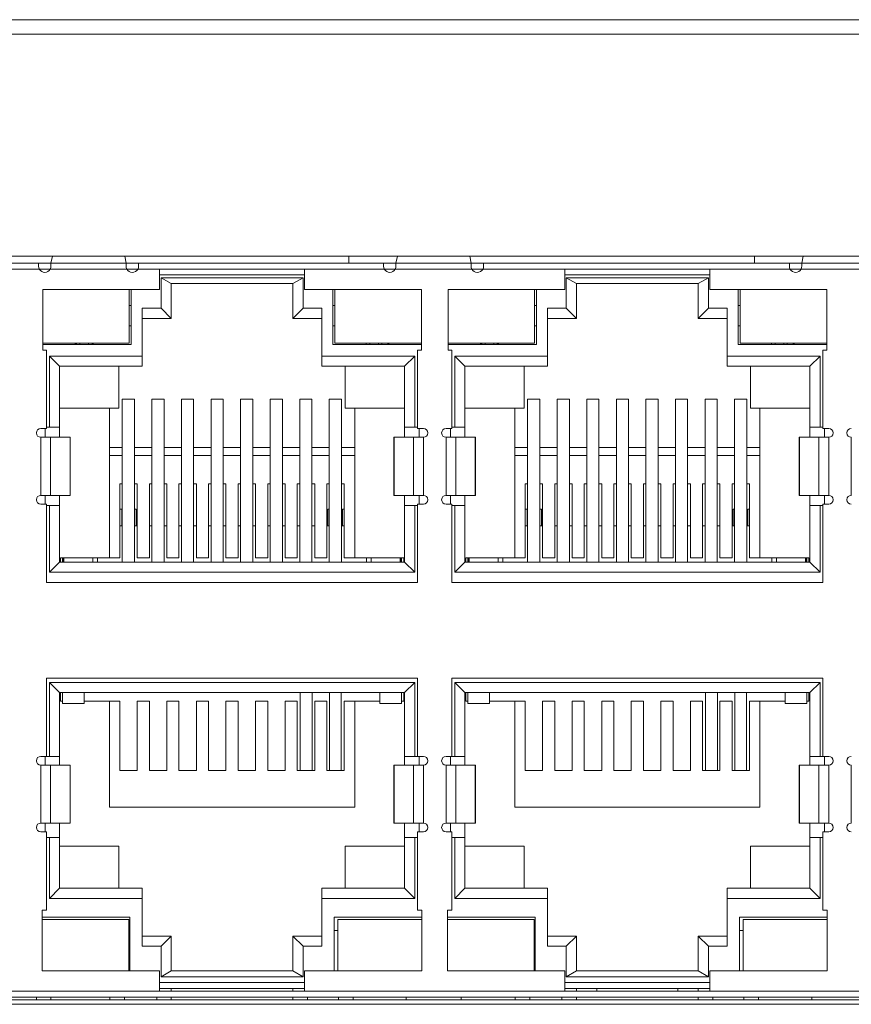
# Model space of a CAD drawing. Extents: x 1967 to 2561, y -57 to 363.
# Tile 7 of 25: x 2209 to 2237, y 86 to 120. Entities that reach past the tile are written whole.
import ezdxf

# ---------------------------------------------------------------- set-up
doc = ezdxf.new("R2010")
doc.units = 0
doc.header["$LTSCALE"] = 15.367
doc.header["$MEASUREMENT"] = 0
for name, color, linetype, lineweight in [('02___PRT_ALL_AXES', 7, 'CONTINUOUS', 5), ('DOWN_LED_DXF_CONTINUOU2169', 7, 'CONTINUOUS', 5), ('DOWN_LED_LEFDXF_CONTIN2168', 7, 'CONTINUOUS', 5), ('DOWN_LED_LONDXF_CONTIN2170', 7, 'CONTINUOUS', 5), ('HSK_DXF_CONTINUOUS_LINE', 7, 'CONTINUOUS', 5), ('PANEL-8P_DXF_CONTINUOU2156', 7, 'CONTINUOUS', 5), ('PCB-M-16P_DXF_CONTINUO2164', 7, 'CONTINUOUS', 5), ('RJD101_DXF_CONTINUOUS_LINE', 7, 'CONTINUOUS', 5), ('RJD5-20B_DXF_CONTINUOU2167', 7, 'CONTINUOUS', 5), ('RJD5-501_DXF_CONTINUOU2172', 7, 'CONTINUOUS', 5), ('RJDX-510-X1-DXF_CONTIN2173', 7, 'CONTINUOUS', 5), ('RJDX-512-1_DXF_CONTINU2185', 7, 'CONTINUOUS', 5), ('SHANGDUAN1_DXF_CONTINU2183', 7, 'CONTINUOUS', 5), ('SHANGDUAN2_DXF_CONTINU2182', 7, 'CONTINUOUS', 5), ('SHANGDUAN3_DXF_CONTINU2181', 7, 'CONTINUOUS', 5), ('SHANGDUAN4_DXF_CONTINU2180', 7, 'CONTINUOUS', 5), ('SHANGDUAN5_DXF_CONTINU2179', 7, 'CONTINUOUS', 5), ('SHANGDUAN6_DXF_CONTINU2178', 7, 'CONTINUOUS', 5), ('SHANGDUAN7_DXF_CONTINU2177', 7, 'CONTINUOUS', 5), ('SHANGDUAN8_DXF_CONTINU2176', 7, 'CONTINUOUS', 5), ('SHELL_DXF_CONTINUOUS_LINE', 7, 'CONTINUOUS', 5), ('UP_LED_DXF_CONTINUOUS_LINE', 7, 'CONTINUOUS', 5), ('UP_LED_LEFT_DXF_CONTIN2174', 7, 'CONTINUOUS', 5)]:
    doc.layers.add(name, color=color, linetype=linetype, lineweight=lineweight)

msp = doc.modelspace()

# ---------------------------------------------------------------- linework, layer by layer
at = {"layer": '02___PRT_ALL_AXES', "color": 7, "linetype": 'Continuous'}
for p, q in [((2304.298, 119.738), (2189.698, 119.738)), ((2294.898, 112.088), (2207.218, 112.088)), ((2207.218, 86.288), (2294.898, 86.288))]:
    msp.add_line(p, q, dxfattribs=at)
at = {"layer": 'DOWN_LED_DXF_CONTINUOU2169', "color": 7, "linetype": 'Continuous'}
for p, q in [((2219.753, 89.213), (2222.658, 89.213)), ((2219.753, 89.213), (2219.753, 87.438)), ((2233.733, 89.213), (2236.638, 89.213)), ((2233.733, 89.213), (2233.733, 87.438)), ((2219.783, 86.538), (2219.783, 86.438)), ((2220.283, 86.438), (2220.283, 86.538)), ((2233.763, 86.538), (2233.763, 86.438)), ((2234.263, 86.438), (2234.263, 86.538))]:
    msp.add_line(p, q, dxfattribs=at)
at = {"layer": 'DOWN_LED_LEFDXF_CONTIN2168', "color": 7, "linetype": 'Continuous'}
for p, q in [((2209.558, 89.213), (2212.553, 89.213)), ((2212.553, 87.438), (2212.553, 89.213)), ((2209.358, 86.538), (2209.358, 86.438)), ((2209.858, 86.438), (2209.858, 86.538)), ((2211.898, 86.438), (2211.898, 86.538)), ((2212.398, 86.438), (2212.398, 86.538))]:
    msp.add_line(p, q, dxfattribs=at)
at = {"layer": 'DOWN_LED_LONDXF_CONTIN2170', "color": 7, "linetype": 'Continuous'}
for p, q in [((2223.538, 89.213), (2226.533, 89.213)), ((2226.533, 87.438), (2226.533, 89.213)), ((2225.878, 86.438), (2225.878, 86.538)), ((2226.378, 86.438), (2226.378, 86.538))]:
    msp.add_line(p, q, dxfattribs=at)
at = {"layer": 'HSK_DXF_CONTINUOUS_LINE', "color": 7, "linetype": 'Continuous'}
for p, q in [((2220.133, 112.088), (2220.133, 111.838)), ((2234.133, 112.088), (2234.133, 111.838))]:
    msp.add_line(p, q, dxfattribs=at)
at = {"layer": 'PANEL-8P_DXF_CONTINUOU2156', "color": 7, "linetype": 'Continuous'}
msp.add_line((2187.998, 120.238), (2305.998, 120.238), dxfattribs=at)
at = {"layer": 'PCB-M-16P_DXF_CONTINUO2164', "color": 7, "linetype": 'Continuous'}
msp.add_line((2207.218, 86.438), (2294.898, 86.438), dxfattribs=at)
at = {"layer": 'RJD101_DXF_CONTINUOUS_LINE', "color": 6, "linetype": 'Continuous'}
for p, q in [((2218.453, 97.038), (2218.453, 94.345)), ((2218.873, 94.345), (2218.873, 97.038)), ((2232.433, 97.038), (2232.433, 94.345)), ((2232.853, 94.345), (2232.853, 97.038))]:
    msp.add_line(p, q, dxfattribs=at)
at = {"layer": 'RJD101_DXF_CONTINUOUS_LINE', "color": 7, "linetype": 'Continuous'}
for p, q in [((2219.474, 97.038), (2219.474, 94.345)), ((2219.872, 94.345), (2219.872, 97.038)), ((2233.454, 97.038), (2233.454, 94.345)), ((2233.852, 94.345), (2233.852, 97.038))]:
    msp.add_line(p, q, dxfattribs=at)
at = {"layer": 'RJD5-20B_DXF_CONTINUOU2167', "color": 7, "linetype": 'Continuous'}
for p, q in [((2209.836, 111.638), (2209.448, 111.638)), ((2212.868, 111.638), (2212.48, 111.638)), ((2213.608, 111.438), (2218.608, 111.438)), ((2221.736, 111.638), (2221.348, 111.638)), ((2224.768, 111.638), (2224.38, 111.638)), ((2227.588, 111.438), (2232.588, 111.438)), ((2235.736, 111.638), (2235.348, 111.638)), ((2218.558, 111.338), (2213.658, 111.338)), ((2214.008, 111.138), (2213.658, 111.338)), ((2213.658, 111.338), (2213.658, 110.288)), ((2218.208, 111.138), (2214.008, 111.138)), ((2214.008, 111.138), (2214.008, 109.938)), ((2218.208, 111.138), (2218.558, 111.338)), ((2218.208, 109.938), (2218.208, 111.138)), ((2218.558, 110.288), (2218.558, 111.338)), ((2232.538, 111.338), (2227.638, 111.338)), ((2227.988, 111.138), (2227.638, 111.338)), ((2227.638, 111.338), (2227.638, 110.288)), ((2232.188, 111.138), (2227.988, 111.138)), ((2227.988, 111.138), (2227.988, 109.938)), ((2232.188, 111.138), (2232.538, 111.338)), ((2232.188, 109.938), (2232.188, 111.138)), ((2232.538, 110.288), (2232.538, 111.338)), ((2212.633, 109.038), (2212.633, 110.938)), ((2219.583, 110.938), (2219.583, 109.038)), ((2226.613, 109.038), (2226.613, 110.938)), ((2233.563, 110.938), (2233.563, 109.038)), ((2212.558, 110.388), (2212.628, 110.388)), ((2219.588, 110.388), (2219.658, 110.388)), ((2226.538, 110.388), (2226.608, 110.388)), ((2233.568, 110.388), (2233.638, 110.388)), ((2213.658, 110.288), (2213.008, 110.288)), ((2213.008, 110.288), (2213.008, 108.288)), ((2213.658, 110.288), (2214.008, 109.938)), ((2218.208, 109.938), (2218.558, 110.288)), ((2219.208, 110.288), (2218.558, 110.288)), ((2219.208, 110.288), (2219.208, 108.288)), ((2227.638, 110.288), (2226.988, 110.288)), ((2226.988, 110.288), (2226.988, 108.288)), ((2227.638, 110.288), (2227.988, 109.938)), ((2232.188, 109.938), (2232.538, 110.288)), ((2233.188, 110.288), (2232.538, 110.288)), ((2233.188, 110.288), (2233.188, 108.288)), ((2212.628, 109.688), (2212.558, 109.688)), ((2214.008, 109.938), (2213.008, 109.938)), ((2219.208, 109.938), (2218.208, 109.938)), ((2219.658, 109.688), (2219.588, 109.688)), ((2226.608, 109.688), (2226.538, 109.688)), ((2227.988, 109.938), (2226.988, 109.938)), ((2233.188, 109.938), (2232.188, 109.938)), ((2233.638, 109.688), (2233.568, 109.688)), ((2209.578, 109.038), (2212.633, 109.038)), ((2210.688, 109.088), (2210.738, 109.038)), ((2210.738, 109.038), (2210.738, 109.088)), ((2210.858, 109.038), (2210.858, 109.088)), ((2211.158, 109.088), (2211.158, 109.038)), ((2211.328, 109.088), (2211.278, 109.038)), ((2211.278, 109.088), (2211.278, 109.038)), ((2219.583, 109.038), (2222.638, 109.038)), ((2220.738, 109.038), (2220.738, 109.088)), ((2220.858, 109.038), (2220.858, 109.088)), ((2221.158, 109.088), (2221.158, 109.038)), ((2221.278, 109.088), (2221.278, 109.038)), ((2221.528, 109.088), (2221.478, 109.038)), ((2221.478, 109.088), (2221.478, 109.038)), ((2223.558, 109.038), (2226.613, 109.038)), ((2224.668, 109.088), (2224.718, 109.038)), ((2224.718, 109.038), (2224.718, 109.088)), ((2224.838, 109.038), (2224.838, 109.088)), ((2225.138, 109.088), (2225.138, 109.038)), ((2225.308, 109.088), (2225.258, 109.038)), ((2225.258, 109.088), (2225.258, 109.038)), ((2233.563, 109.038), (2236.618, 109.038)), ((2234.718, 109.038), (2234.718, 109.088)), ((2234.838, 109.038), (2234.838, 109.088)), ((2235.138, 109.088), (2235.138, 109.038)), ((2235.258, 109.088), (2235.258, 109.038)), ((2235.508, 109.088), (2235.458, 109.038)), ((2235.458, 109.088), (2235.458, 109.038)), ((2213.008, 108.638), (2209.808, 108.638)), ((2210.158, 108.288), (2209.808, 108.638)), ((2209.808, 108.638), (2209.808, 106.188)), ((2222.408, 108.638), (2219.208, 108.638)), ((2222.058, 108.288), (2222.408, 108.638)), ((2222.408, 106.188), (2222.408, 108.638)), ((2226.988, 108.638), (2223.788, 108.638)), ((2224.138, 108.288), (2223.788, 108.638)), ((2223.788, 108.638), (2223.788, 106.188)), ((2236.388, 108.638), (2233.188, 108.638)), ((2236.038, 108.288), (2236.388, 108.638)), ((2236.388, 106.188), (2236.388, 108.638)), ((2213.008, 108.288), (2210.158, 108.288)), ((2210.158, 105.838), (2210.158, 108.288)), ((2212.208, 108.288), (2212.208, 106.838)), ((2222.058, 108.288), (2219.208, 108.288)), ((2220.008, 108.288), (2220.008, 106.838)), ((2222.058, 108.288), (2222.058, 105.838)), ((2226.988, 108.288), (2224.138, 108.288)), ((2224.138, 105.838), (2224.138, 108.288)), ((2226.188, 108.288), (2226.188, 106.838)), ((2236.038, 108.288), (2233.188, 108.288)), ((2233.988, 108.288), (2233.988, 106.838)), ((2236.038, 108.288), (2236.038, 105.838)), ((2210.158, 106.838), (2212.208, 106.838)), ((2211.878, 106.838), (2211.878, 101.688)), ((2220.008, 106.838), (2222.058, 106.838)), ((2220.338, 101.688), (2220.338, 106.838)), ((2224.138, 106.838), (2226.188, 106.838)), ((2225.858, 106.838), (2225.858, 101.688)), ((2233.988, 106.838), (2236.038, 106.838)), ((2234.318, 101.688), (2234.318, 106.838)), ((2209.658, 106.138), (2209.658, 105.838)), ((2210.158, 106.188), (2209.708, 106.188)), ((2222.508, 106.188), (2222.058, 106.188)), ((2222.558, 105.838), (2222.558, 106.138)), ((2223.638, 106.138), (2223.638, 105.838)), ((2224.138, 106.188), (2223.688, 106.188)), ((2236.488, 106.188), (2236.038, 106.188)), ((2236.538, 105.838), (2236.538, 106.138)), ((2212.323, 105.488), (2211.878, 105.488)), ((2213.343, 105.488), (2212.743, 105.488)), ((2214.363, 105.488), (2213.763, 105.488)), ((2215.383, 105.488), (2214.783, 105.488)), ((2216.403, 105.488), (2215.803, 105.488)), ((2217.423, 105.488), (2216.823, 105.488)), ((2218.443, 105.488), (2217.843, 105.488)), ((2219.463, 105.488), (2218.863, 105.488)), ((2220.338, 105.488), (2219.883, 105.488)), ((2226.303, 105.488), (2225.858, 105.488)), ((2227.323, 105.488), (2226.723, 105.488)), ((2228.343, 105.488), (2227.743, 105.488)), ((2229.363, 105.488), (2228.763, 105.488)), ((2230.383, 105.488), (2229.783, 105.488)), ((2231.403, 105.488), (2230.803, 105.488)), ((2232.423, 105.488), (2231.823, 105.488)), ((2233.443, 105.488), (2232.843, 105.488)), ((2234.318, 105.488), (2233.863, 105.488)), ((2212.323, 105.21), (2211.878, 105.21)), ((2213.343, 105.21), (2212.743, 105.21)), ((2214.363, 105.21), (2213.763, 105.21)), ((2215.383, 105.21), (2214.783, 105.21)), ((2216.403, 105.21), (2215.803, 105.21)), ((2217.423, 105.21), (2216.823, 105.21)), ((2218.443, 105.21), (2217.843, 105.21)), ((2219.463, 105.21), (2218.863, 105.21)), ((2220.338, 105.21), (2219.883, 105.21)), ((2226.303, 105.21), (2225.858, 105.21)), ((2227.323, 105.21), (2226.723, 105.21)), ((2228.343, 105.21), (2227.743, 105.21)), ((2229.363, 105.21), (2228.763, 105.21)), ((2230.383, 105.21), (2229.783, 105.21)), ((2231.403, 105.21), (2230.803, 105.21)), ((2232.423, 105.21), (2231.823, 105.21)), ((2233.443, 105.21), (2232.843, 105.21)), ((2234.318, 105.21), (2233.863, 105.21)), ((2212.238, 104.232), (2212.323, 104.232)), ((2212.238, 104.232), (2212.238, 101.688)), ((2212.743, 104.232), (2212.838, 104.232)), ((2212.838, 101.688), (2212.838, 104.232)), ((2213.258, 104.232), (2213.343, 104.232)), ((2213.258, 104.232), (2213.258, 101.688)), ((2213.763, 104.232), (2213.858, 104.232)), ((2213.858, 101.688), (2213.858, 104.232)), ((2214.278, 104.232), (2214.363, 104.232)), ((2214.278, 104.232), (2214.278, 101.688)), ((2214.783, 104.232), (2214.878, 104.232)), ((2214.878, 101.688), (2214.878, 104.232)), ((2215.298, 104.232), (2215.383, 104.232)), ((2215.298, 104.232), (2215.298, 101.688)), ((2215.803, 104.232), (2215.898, 104.232)), ((2215.898, 101.688), (2215.898, 104.232)), ((2216.318, 104.232), (2216.403, 104.232)), ((2216.318, 104.232), (2216.318, 101.688)), ((2216.823, 104.232), (2216.918, 104.232)), ((2216.918, 101.688), (2216.918, 104.232)), ((2217.338, 104.232), (2217.423, 104.232)), ((2217.338, 104.232), (2217.338, 101.688)), ((2217.843, 104.232), (2217.938, 104.232)), ((2217.938, 101.688), (2217.938, 104.232)), ((2218.358, 104.232), (2218.443, 104.232)), ((2218.358, 104.232), (2218.358, 101.688)), ((2218.863, 104.232), (2218.958, 104.232)), ((2218.958, 101.688), (2218.958, 104.232)), ((2219.463, 104.232), (2219.378, 104.232)), ((2219.378, 104.232), (2219.378, 101.688)), ((2219.978, 104.232), (2219.883, 104.232)), ((2219.978, 101.688), (2219.978, 104.232)), ((2226.218, 104.232), (2226.303, 104.232)), ((2226.218, 104.232), (2226.218, 101.688)), ((2226.723, 104.232), (2226.818, 104.232)), ((2226.818, 101.688), (2226.818, 104.232)), ((2227.238, 104.232), (2227.323, 104.232)), ((2227.238, 104.232), (2227.238, 101.688)), ((2227.743, 104.232), (2227.838, 104.232)), ((2227.838, 101.688), (2227.838, 104.232)), ((2228.258, 104.232), (2228.343, 104.232)), ((2228.258, 104.232), (2228.258, 101.688)), ((2228.763, 104.232), (2228.858, 104.232)), ((2228.858, 101.688), (2228.858, 104.232)), ((2229.278, 104.232), (2229.363, 104.232)), ((2229.278, 104.232), (2229.278, 101.688)), ((2229.783, 104.232), (2229.878, 104.232)), ((2229.878, 101.688), (2229.878, 104.232)), ((2230.298, 104.232), (2230.383, 104.232)), ((2230.298, 104.232), (2230.298, 101.688)), ((2230.803, 104.232), (2230.898, 104.232)), ((2230.898, 101.688), (2230.898, 104.232)), ((2231.318, 104.232), (2231.403, 104.232)), ((2231.318, 104.232), (2231.318, 101.688)), ((2231.823, 104.232), (2231.918, 104.232)), ((2231.918, 101.688), (2231.918, 104.232)), ((2232.338, 104.232), (2232.423, 104.232)), ((2232.338, 104.232), (2232.338, 101.688)), ((2232.843, 104.232), (2232.938, 104.232)), ((2232.938, 101.688), (2232.938, 104.232)), ((2233.443, 104.232), (2233.358, 104.232)), ((2233.358, 104.232), (2233.358, 101.688)), ((2233.958, 104.232), (2233.863, 104.232)), ((2233.958, 101.688), (2233.958, 104.232)), ((2209.658, 103.838), (2209.658, 103.538)), ((2210.158, 101.538), (2210.158, 103.838)), ((2222.058, 103.838), (2222.058, 101.538)), ((2222.558, 103.538), (2222.558, 103.838)), ((2223.638, 103.838), (2223.638, 103.538)), ((2224.138, 101.538), (2224.138, 103.838)), ((2236.038, 103.838), (2236.038, 101.538)), ((2236.538, 103.538), (2236.538, 103.838)), ((2210.158, 103.488), (2209.708, 103.488)), ((2209.808, 103.488), (2209.808, 101.188)), ((2222.508, 103.488), (2222.058, 103.488)), ((2222.408, 101.188), (2222.408, 103.488)), ((2224.138, 103.488), (2223.688, 103.488)), ((2223.788, 103.488), (2223.788, 101.188)), ((2236.488, 103.488), (2236.038, 103.488)), ((2236.388, 101.188), (2236.388, 103.488)), ((2210.158, 101.538), (2209.808, 101.188)), ((2210.158, 101.582), (2210.188, 101.582)), ((2210.158, 101.538), (2222.058, 101.538)), ((2210.188, 101.688), (2212.238, 101.688)), ((2210.188, 101.538), (2210.188, 101.688)), ((2212.838, 101.688), (2213.258, 101.688)), ((2213.858, 101.688), (2214.278, 101.688)), ((2214.878, 101.688), (2215.298, 101.688)), ((2215.898, 101.688), (2216.318, 101.688)), ((2216.918, 101.688), (2217.338, 101.688)), ((2217.938, 101.688), (2218.358, 101.688)), ((2218.958, 101.688), (2219.378, 101.688)), ((2219.978, 101.688), (2222.028, 101.688)), ((2222.028, 101.688), (2222.028, 101.538)), ((2222.028, 101.582), (2222.058, 101.582)), ((2222.058, 101.538), (2222.408, 101.188)), ((2224.138, 101.538), (2223.788, 101.188)), ((2224.138, 101.582), (2224.168, 101.582)), ((2224.138, 101.538), (2236.038, 101.538)), ((2224.168, 101.688), (2226.218, 101.688)), ((2224.168, 101.538), (2224.168, 101.688)), ((2226.818, 101.688), (2227.238, 101.688)), ((2227.838, 101.688), (2228.258, 101.688)), ((2228.858, 101.688), (2229.278, 101.688)), ((2229.878, 101.688), (2230.298, 101.688)), ((2230.898, 101.688), (2231.318, 101.688)), ((2231.918, 101.688), (2232.338, 101.688)), ((2232.938, 101.688), (2233.358, 101.688)), ((2233.958, 101.688), (2236.008, 101.688)), ((2236.008, 101.688), (2236.008, 101.538)), ((2236.008, 101.582), (2236.038, 101.582)), ((2236.038, 101.538), (2236.388, 101.188)), ((2209.808, 101.188), (2222.408, 101.188)), ((2223.788, 101.188), (2236.388, 101.188)), ((2222.408, 97.388), (2209.808, 97.388)), ((2210.158, 97.038), (2209.808, 97.388)), ((2209.808, 97.388), (2209.808, 94.838)), ((2222.408, 97.388), (2222.058, 97.038)), ((2222.408, 94.838), (2222.408, 97.388)), ((2236.388, 97.388), (2223.788, 97.388)), ((2224.138, 97.038), (2223.788, 97.388)), ((2223.788, 97.388), (2223.788, 94.838)), ((2236.388, 97.388), (2236.038, 97.038)), ((2236.388, 94.838), (2236.388, 97.388)), ((2222.058, 97.038), (2210.158, 97.038)), ((2210.158, 97.038), (2210.158, 94.538)), ((2210.188, 96.738), (2210.188, 97.038)), ((2222.028, 97.038), (2222.028, 96.738)), ((2222.058, 94.538), (2222.058, 97.038)), ((2236.038, 97.038), (2224.138, 97.038)), ((2224.138, 97.038), (2224.138, 94.538)), ((2224.168, 96.738), (2224.168, 97.038)), ((2236.008, 97.038), (2236.008, 96.738)), ((2236.038, 94.538), (2236.038, 97.038)), ((2210.258, 96.738), (2210.188, 96.738)), ((2212.238, 96.738), (2211.008, 96.738)), ((2211.878, 96.738), (2211.878, 93.088)), ((2212.238, 96.738), (2212.238, 94.345)), ((2213.258, 96.738), (2212.838, 96.738)), ((2212.838, 94.345), (2212.838, 96.738)), ((2213.258, 96.738), (2213.258, 94.345)), ((2214.278, 96.738), (2213.858, 96.738)), ((2213.858, 94.345), (2213.858, 96.738)), ((2214.278, 96.738), (2214.278, 94.345)), ((2215.298, 96.738), (2214.878, 96.738)), ((2214.878, 94.345), (2214.878, 96.738)), ((2215.298, 96.738), (2215.298, 94.345)), ((2216.318, 96.738), (2215.898, 96.738)), ((2215.898, 94.345), (2215.898, 96.738)), ((2216.318, 96.738), (2216.318, 94.345)), ((2217.338, 96.738), (2216.918, 96.738)), ((2216.918, 94.345), (2216.918, 96.738)), ((2217.338, 96.738), (2217.338, 94.345)), ((2218.358, 96.738), (2217.938, 96.738)), ((2217.938, 94.345), (2217.938, 96.738)), ((2218.358, 96.738), (2218.358, 94.345)), ((2219.378, 96.738), (2218.958, 96.738)), ((2218.958, 94.345), (2218.958, 96.738)), ((2219.378, 96.738), (2219.378, 94.345)), ((2221.208, 96.738), (2219.978, 96.738)), ((2219.978, 94.345), (2219.978, 96.738)), ((2220.338, 93.088), (2220.338, 96.738)), ((2222.028, 96.738), (2221.958, 96.738)), ((2224.238, 96.738), (2224.168, 96.738)), ((2226.218, 96.738), (2224.988, 96.738)), ((2225.858, 96.738), (2225.858, 93.088)), ((2226.218, 96.738), (2226.218, 94.345)), ((2227.238, 96.738), (2226.818, 96.738)), ((2226.818, 94.345), (2226.818, 96.738)), ((2227.238, 96.738), (2227.238, 94.345)), ((2228.258, 96.738), (2227.838, 96.738)), ((2227.838, 94.345), (2227.838, 96.738)), ((2228.258, 96.738), (2228.258, 94.345)), ((2229.278, 96.738), (2228.858, 96.738)), ((2228.858, 94.345), (2228.858, 96.738)), ((2229.278, 96.738), (2229.278, 94.345)), ((2230.298, 96.738), (2229.878, 96.738)), ((2229.878, 94.345), (2229.878, 96.738)), ((2230.298, 96.738), (2230.298, 94.345)), ((2231.318, 96.738), (2230.898, 96.738)), ((2230.898, 94.345), (2230.898, 96.738)), ((2231.318, 96.738), (2231.318, 94.345)), ((2232.338, 96.738), (2231.918, 96.738)), ((2231.918, 94.345), (2231.918, 96.738)), ((2232.338, 96.738), (2232.338, 94.345)), ((2233.358, 96.738), (2232.938, 96.738)), ((2232.938, 94.345), (2232.938, 96.738)), ((2233.358, 96.738), (2233.358, 94.345)), ((2235.188, 96.738), (2233.958, 96.738)), ((2233.958, 94.345), (2233.958, 96.738)), ((2234.318, 93.088), (2234.318, 96.738)), ((2236.008, 96.738), (2235.938, 96.738)), ((2209.658, 94.838), (2209.658, 94.538)), ((2210.158, 94.838), (2209.708, 94.838)), ((2222.508, 94.838), (2222.058, 94.838)), ((2222.558, 94.538), (2222.558, 94.838)), ((2223.638, 94.838), (2223.638, 94.538)), ((2224.138, 94.838), (2223.688, 94.838)), ((2236.488, 94.838), (2236.038, 94.838)), ((2236.538, 94.538), (2236.538, 94.838)), ((2212.838, 94.345), (2212.238, 94.345)), ((2213.858, 94.345), (2213.258, 94.345)), ((2214.878, 94.345), (2214.278, 94.345)), ((2215.898, 94.345), (2215.298, 94.345)), ((2216.918, 94.345), (2216.318, 94.345)), ((2217.938, 94.345), (2217.338, 94.345)), ((2218.958, 94.345), (2218.358, 94.345)), ((2219.978, 94.345), (2219.378, 94.345)), ((2226.818, 94.345), (2226.218, 94.345)), ((2227.838, 94.345), (2227.238, 94.345)), ((2228.858, 94.345), (2228.258, 94.345)), ((2229.878, 94.345), (2229.278, 94.345)), ((2230.898, 94.345), (2230.298, 94.345)), ((2231.918, 94.345), (2231.318, 94.345)), ((2232.938, 94.345), (2232.338, 94.345)), ((2233.958, 94.345), (2233.358, 94.345)), ((2211.878, 93.088), (2220.338, 93.088)), ((2225.858, 93.088), (2234.318, 93.088)), ((2209.658, 92.538), (2209.658, 92.238)), ((2210.158, 92.538), (2210.158, 90.288)), ((2222.058, 90.288), (2222.058, 92.538)), ((2222.558, 92.238), (2222.558, 92.538)), ((2223.638, 92.538), (2223.638, 92.238)), ((2224.138, 92.538), (2224.138, 90.288)), ((2236.038, 90.288), (2236.038, 92.538)), ((2236.538, 92.238), (2236.538, 92.538)), ((2210.158, 92.038), (2209.708, 92.038)), ((2209.808, 92.038), (2209.808, 89.938)), ((2222.508, 92.038), (2222.058, 92.038)), ((2222.408, 89.938), (2222.408, 92.038)), ((2224.138, 92.038), (2223.688, 92.038)), ((2223.788, 92.038), (2223.788, 89.938)), ((2236.488, 92.038), (2236.038, 92.038)), ((2236.388, 89.938), (2236.388, 92.038)), ((2210.158, 91.738), (2212.208, 91.738)), ((2212.208, 91.738), (2212.208, 90.288)), ((2220.008, 91.738), (2222.058, 91.738)), ((2220.008, 90.288), (2220.008, 91.738)), ((2224.138, 91.738), (2226.188, 91.738)), ((2226.188, 91.738), (2226.188, 90.288)), ((2233.988, 91.738), (2236.038, 91.738)), ((2233.988, 90.288), (2233.988, 91.738)), ((2209.808, 89.938), (2210.158, 90.288)), ((2210.158, 90.288), (2213.008, 90.288)), ((2213.008, 90.288), (2213.008, 88.288)), ((2219.208, 90.288), (2222.058, 90.288)), ((2219.208, 88.288), (2219.208, 90.288)), ((2222.408, 89.938), (2222.058, 90.288)), ((2223.788, 89.938), (2224.138, 90.288)), ((2224.138, 90.288), (2226.988, 90.288)), ((2226.988, 90.288), (2226.988, 88.288)), ((2233.188, 90.288), (2236.038, 90.288)), ((2233.188, 88.288), (2233.188, 90.288)), ((2236.388, 89.938), (2236.038, 90.288)), ((2209.808, 89.938), (2213.008, 89.938)), ((2219.208, 89.938), (2222.408, 89.938)), ((2223.788, 89.938), (2226.988, 89.938)), ((2233.188, 89.938), (2236.388, 89.938)), ((2212.583, 89.288), (2209.558, 89.288)), ((2212.583, 89.288), (2212.583, 87.438)), ((2222.658, 89.288), (2219.633, 89.288)), ((2219.633, 89.288), (2219.633, 87.438)), ((2226.563, 89.288), (2223.538, 89.288)), ((2226.563, 89.288), (2226.563, 87.438)), ((2236.638, 89.288), (2233.613, 89.288)), ((2233.613, 87.438), (2233.613, 89.288)), ((2212.553, 88.838), (2212.583, 88.838)), ((2213.008, 88.638), (2214.008, 88.638)), ((2214.008, 88.638), (2213.658, 88.288)), ((2214.008, 87.438), (2214.008, 88.638)), ((2219.208, 88.638), (2218.208, 88.638)), ((2218.558, 88.288), (2218.208, 88.638)), ((2218.208, 88.638), (2218.208, 87.438)), ((2219.633, 88.838), (2219.753, 88.838)), ((2226.533, 88.838), (2226.563, 88.838)), ((2226.988, 88.638), (2227.988, 88.638)), ((2227.988, 88.638), (2227.638, 88.288)), ((2227.988, 87.438), (2227.988, 88.638)), ((2233.188, 88.638), (2232.188, 88.638)), ((2232.538, 88.288), (2232.188, 88.638)), ((2232.188, 88.638), (2232.188, 87.438)), ((2233.613, 88.838), (2233.733, 88.838)), ((2213.008, 88.288), (2213.658, 88.288)), ((2213.658, 88.288), (2213.658, 87.238)), ((2218.558, 88.288), (2219.208, 88.288)), ((2218.558, 87.238), (2218.558, 88.288)), ((2226.988, 88.288), (2227.638, 88.288)), ((2227.638, 88.288), (2227.638, 87.238)), ((2232.538, 88.288), (2233.188, 88.288)), ((2232.538, 87.238), (2232.538, 88.288)), ((2213.658, 87.238), (2214.008, 87.438)), ((2214.008, 87.438), (2218.208, 87.438)), ((2218.208, 87.438), (2218.558, 87.238)), ((2227.638, 87.238), (2227.988, 87.438)), ((2227.988, 87.438), (2232.188, 87.438)), ((2232.188, 87.438), (2232.538, 87.238)), ((2218.608, 87.038), (2213.608, 87.038)), ((2213.658, 87.238), (2218.558, 87.238)), ((2232.588, 87.038), (2227.588, 87.038)), ((2227.638, 87.238), (2232.538, 87.238)), ((2213.608, 86.838), (2218.608, 86.838)), ((2214.008, 86.738), (2214.008, 86.838)), ((2218.208, 86.838), (2218.208, 86.738)), ((2227.588, 86.838), (2232.588, 86.838)), ((2227.988, 86.738), (2227.988, 86.838)), ((2228.688, 86.738), (2228.688, 86.838)), ((2231.488, 86.738), (2231.488, 86.838)), ((2232.188, 86.838), (2232.188, 86.738)), ((2213.508, 86.538), (2213.508, 86.438)), ((2214.008, 86.438), (2214.008, 86.538)), ((2218.208, 86.538), (2218.208, 86.438)), ((2218.708, 86.438), (2218.708, 86.538)), ((2227.488, 86.538), (2227.488, 86.438)), ((2227.988, 86.438), (2227.988, 86.538)), ((2232.188, 86.538), (2232.188, 86.438)), ((2232.688, 86.438), (2232.688, 86.538))]:
    msp.add_line(p, q, dxfattribs=at)
at = {"layer": 'RJD5-501_DXF_CONTINUOU2172', "color": 6, "linetype": 'Continuous'}
for p, q in [((2210.258, 96.658), (2210.258, 97.038)), ((2211.008, 96.658), (2211.008, 97.038)), ((2221.208, 97.038), (2221.208, 96.658)), ((2221.958, 96.658), (2221.958, 97.038)), ((2224.238, 96.658), (2224.238, 97.038)), ((2224.988, 96.658), (2224.988, 97.038)), ((2235.188, 97.038), (2235.188, 96.658)), ((2235.938, 96.658), (2235.938, 97.038)), ((2211.008, 96.658), (2210.258, 96.658)), ((2221.208, 96.658), (2221.958, 96.658)), ((2224.988, 96.658), (2224.238, 96.658)), ((2235.188, 96.658), (2235.938, 96.658))]:
    msp.add_line(p, q, dxfattribs=at)
at = {"layer": 'RJDX-510-X1-DXF_CONTIN2173', "color": 7, "linetype": 'Continuous'}
for p, q in [((2212.323, 102.788), (2212.238, 102.788)), ((2212.838, 102.788), (2212.743, 102.788)), ((2213.343, 102.788), (2213.258, 102.788)), ((2213.858, 102.788), (2213.763, 102.788)), ((2214.363, 102.788), (2214.278, 102.788)), ((2214.878, 102.788), (2214.783, 102.788)), ((2215.383, 102.788), (2215.298, 102.788)), ((2215.898, 102.788), (2215.803, 102.788)), ((2216.403, 102.788), (2216.318, 102.788)), ((2216.918, 102.788), (2216.823, 102.788)), ((2217.423, 102.788), (2217.338, 102.788)), ((2217.938, 102.788), (2217.843, 102.788)), ((2218.443, 102.788), (2218.358, 102.788)), ((2218.958, 102.788), (2218.863, 102.788)), ((2219.463, 102.788), (2219.378, 102.788)), ((2219.978, 102.788), (2219.883, 102.788)), ((2226.303, 102.788), (2226.218, 102.788)), ((2226.818, 102.788), (2226.723, 102.788)), ((2227.323, 102.788), (2227.238, 102.788)), ((2227.838, 102.788), (2227.743, 102.788)), ((2228.343, 102.788), (2228.258, 102.788)), ((2228.858, 102.788), (2228.763, 102.788)), ((2229.363, 102.788), (2229.278, 102.788)), ((2229.878, 102.788), (2229.783, 102.788)), ((2230.383, 102.788), (2230.298, 102.788)), ((2230.898, 102.788), (2230.803, 102.788)), ((2231.403, 102.788), (2231.318, 102.788)), ((2231.918, 102.788), (2231.823, 102.788)), ((2232.423, 102.788), (2232.338, 102.788)), ((2232.938, 102.788), (2232.843, 102.788)), ((2233.443, 102.788), (2233.358, 102.788)), ((2233.958, 102.788), (2233.863, 102.788)), ((2210.288, 101.538), (2210.288, 101.688)), ((2211.468, 101.538), (2211.468, 101.688)), ((2220.748, 101.688), (2220.748, 101.538)), ((2221.928, 101.538), (2221.928, 101.688)), ((2224.268, 101.538), (2224.268, 101.688)), ((2225.448, 101.538), (2225.448, 101.688)), ((2234.728, 101.688), (2234.728, 101.538)), ((2235.908, 101.538), (2235.908, 101.688))]:
    msp.add_line(p, q, dxfattribs=at)
at = {"layer": 'RJDX-512-1_DXF_CONTINU2185', "color": 7, "linetype": 'Continuous'}
for p, q in [((2210.303, 101.688), (2210.303, 101.538)), ((2211.303, 101.538), (2211.303, 101.688)), ((2220.903, 101.688), (2220.903, 101.538)), ((2221.903, 101.538), (2221.903, 101.688)), ((2224.283, 101.688), (2224.283, 101.538)), ((2225.283, 101.538), (2225.283, 101.688)), ((2234.883, 101.688), (2234.883, 101.538)), ((2235.883, 101.538), (2235.883, 101.688))]:
    msp.add_line(p, q, dxfattribs=at)
at = {"layer": 'SHANGDUAN1_DXF_CONTINU2183', "color": 7, "linetype": 'Continuous'}
for p, q in [((2212.743, 107.151), (2212.323, 107.151)), ((2212.323, 107.151), (2212.323, 101.538)), ((2212.743, 101.538), (2212.743, 107.151)), ((2226.723, 107.151), (2226.303, 107.151)), ((2226.303, 107.151), (2226.303, 101.538)), ((2226.723, 101.538), (2226.723, 107.151))]:
    msp.add_line(p, q, dxfattribs=at)
at = {"layer": 'SHANGDUAN2_DXF_CONTINU2182', "color": 7, "linetype": 'Continuous'}
for p, q in [((2213.763, 107.151), (2213.343, 107.151)), ((2213.343, 107.151), (2213.343, 101.538)), ((2213.763, 101.538), (2213.763, 107.151)), ((2227.743, 107.151), (2227.323, 107.151)), ((2227.323, 107.151), (2227.323, 101.538)), ((2227.743, 101.538), (2227.743, 107.151))]:
    msp.add_line(p, q, dxfattribs=at)
at = {"layer": 'SHANGDUAN3_DXF_CONTINU2181', "color": 7, "linetype": 'Continuous'}
for p, q in [((2214.783, 107.151), (2214.363, 107.151)), ((2214.363, 107.151), (2214.363, 101.538)), ((2214.783, 101.538), (2214.783, 107.151)), ((2228.763, 107.151), (2228.343, 107.151)), ((2228.343, 107.151), (2228.343, 101.538)), ((2228.763, 101.538), (2228.763, 107.151))]:
    msp.add_line(p, q, dxfattribs=at)
at = {"layer": 'SHANGDUAN4_DXF_CONTINU2180', "color": 7, "linetype": 'Continuous'}
for p, q in [((2215.803, 107.151), (2215.383, 107.151)), ((2215.383, 107.151), (2215.383, 101.538)), ((2215.803, 101.538), (2215.803, 107.151)), ((2229.783, 107.151), (2229.363, 107.151)), ((2229.363, 107.151), (2229.363, 101.538)), ((2229.783, 101.538), (2229.783, 107.151))]:
    msp.add_line(p, q, dxfattribs=at)
at = {"layer": 'SHANGDUAN5_DXF_CONTINU2179', "color": 7, "linetype": 'Continuous'}
for p, q in [((2216.823, 107.151), (2216.403, 107.151)), ((2216.403, 107.151), (2216.403, 101.538)), ((2216.823, 101.538), (2216.823, 107.151)), ((2230.803, 107.151), (2230.383, 107.151)), ((2230.383, 107.151), (2230.383, 101.538)), ((2230.803, 101.538), (2230.803, 107.151))]:
    msp.add_line(p, q, dxfattribs=at)
at = {"layer": 'SHANGDUAN6_DXF_CONTINU2178', "color": 7, "linetype": 'Continuous'}
for p, q in [((2217.843, 107.151), (2217.423, 107.151)), ((2217.423, 107.151), (2217.423, 101.538)), ((2217.843, 101.538), (2217.843, 107.151)), ((2231.823, 107.151), (2231.403, 107.151)), ((2231.403, 107.151), (2231.403, 101.538)), ((2231.823, 101.538), (2231.823, 107.151))]:
    msp.add_line(p, q, dxfattribs=at)
at = {"layer": 'SHANGDUAN7_DXF_CONTINU2177', "color": 7, "linetype": 'Continuous'}
for p, q in [((2218.863, 107.151), (2218.443, 107.151)), ((2218.443, 107.151), (2218.443, 101.538)), ((2218.863, 101.538), (2218.863, 107.151)), ((2232.843, 107.151), (2232.423, 107.151)), ((2232.423, 107.151), (2232.423, 101.538)), ((2232.843, 101.538), (2232.843, 107.151))]:
    msp.add_line(p, q, dxfattribs=at)
at = {"layer": 'SHANGDUAN8_DXF_CONTINU2176', "color": 7, "linetype": 'Continuous'}
for p, q in [((2219.883, 107.151), (2219.463, 107.151)), ((2219.463, 107.151), (2219.463, 101.538)), ((2219.883, 101.538), (2219.883, 107.151)), ((2233.863, 107.151), (2233.443, 107.151)), ((2233.443, 107.151), (2233.443, 101.538)), ((2233.863, 101.538), (2233.863, 107.151))]:
    msp.add_line(p, q, dxfattribs=at)
at = {"layer": 'SHELL_DXF_CONTINUOUS_LINE', "color": 7, "linetype": 'Continuous'}
for p, q in [((2209.911, 112.088), (2209.858, 111.839)), ((2212.458, 111.839), (2212.405, 112.088)), ((2221.811, 112.088), (2221.758, 111.838)), ((2224.358, 111.838), (2224.305, 112.088)), ((2235.811, 112.088), (2235.758, 111.838)), ((2209.858, 111.839), (2212.458, 111.839)), ((2221.758, 111.838), (2224.358, 111.838)), ((2235.758, 111.838), (2238.358, 111.838))]:
    msp.add_line(p, q, dxfattribs=at)
at = {"layer": 'SHELL_DXF_CONTINUOUS_LINE', "color": 6, "linetype": 'Continuous'}
for p, q in [((2221.758, 111.838), (2207.668, 111.838)), ((2209.433, 111.738), (2209.433, 111.838)), ((2209.858, 111.838), (2209.861, 111.745)), ((2212.455, 111.745), (2212.458, 111.838)), ((2212.883, 111.838), (2212.883, 111.738)), ((2221.333, 111.738), (2221.333, 111.838)), ((2221.758, 111.838), (2221.761, 111.745)), ((2224.355, 111.745), (2224.358, 111.838)), ((2235.758, 111.838), (2224.358, 111.838)), ((2224.783, 111.838), (2224.783, 111.738)), ((2235.333, 111.738), (2235.333, 111.838)), ((2235.758, 111.838), (2235.761, 111.745)), ((2207.668, 111.638), (2209.458, 111.638)), ((2209.836, 111.638), (2212.48, 111.638)), ((2212.858, 111.638), (2221.358, 111.638)), ((2213.608, 110.938), (2213.608, 111.638)), ((2218.608, 111.638), (2218.608, 110.938)), ((2221.736, 111.638), (2224.38, 111.638)), ((2224.758, 111.638), (2235.358, 111.638)), ((2227.588, 110.938), (2227.588, 111.638)), ((2232.588, 111.638), (2232.588, 110.938)), ((2235.736, 111.638), (2238.38, 111.638)), ((2213.608, 110.938), (2209.578, 110.938)), ((2209.578, 110.938), (2209.578, 108.838)), ((2222.638, 110.938), (2218.608, 110.938)), ((2222.638, 108.838), (2222.638, 110.938)), ((2227.588, 110.938), (2223.558, 110.938)), ((2223.558, 110.938), (2223.558, 108.838)), ((2236.618, 110.938), (2232.588, 110.938)), ((2236.618, 108.838), (2236.618, 110.938)), ((2209.578, 108.838), (2209.708, 108.838)), ((2209.708, 108.838), (2209.708, 106.138)), ((2222.638, 108.838), (2222.508, 108.838)), ((2222.508, 108.838), (2222.508, 106.138)), ((2223.558, 108.838), (2223.688, 108.838)), ((2223.688, 108.838), (2223.688, 106.138)), ((2236.618, 108.838), (2236.488, 108.838)), ((2236.488, 108.838), (2236.488, 106.138)), ((2209.708, 106.138), (2209.508, 106.138)), ((2222.508, 106.138), (2222.708, 106.138)), ((2223.688, 106.138), (2223.488, 106.138)), ((2236.488, 106.138), (2236.688, 106.138)), ((2210.528, 105.838), (2209.508, 105.838)), ((2209.508, 105.838), (2209.508, 103.838)), ((2209.849, 103.838), (2209.849, 105.838)), ((2210.519, 105.838), (2210.519, 103.838)), ((2210.528, 103.838), (2210.528, 105.838)), ((2222.708, 105.838), (2221.688, 105.838)), ((2221.688, 105.838), (2221.688, 103.838)), ((2221.697, 103.838), (2221.697, 105.838)), ((2222.367, 105.838), (2222.367, 103.838)), ((2222.708, 103.838), (2222.708, 105.838)), ((2224.508, 105.838), (2223.488, 105.838)), ((2223.488, 105.838), (2223.488, 103.838)), ((2223.829, 103.838), (2223.829, 105.838)), ((2224.499, 105.838), (2224.499, 103.838)), ((2224.508, 103.838), (2224.508, 105.838)), ((2236.688, 105.838), (2235.668, 105.838)), ((2235.668, 105.838), (2235.668, 103.838)), ((2235.677, 103.838), (2235.677, 105.838)), ((2236.347, 105.838), (2236.347, 103.838)), ((2236.688, 103.838), (2236.688, 105.838)), ((2237.468, 105.838), (2237.468, 103.838)), ((2209.508, 103.838), (2210.528, 103.838)), ((2221.688, 103.838), (2222.708, 103.838)), ((2223.488, 103.838), (2224.508, 103.838)), ((2235.668, 103.838), (2236.688, 103.838)), ((2209.508, 103.538), (2209.708, 103.538)), ((2209.708, 103.538), (2209.708, 100.838)), ((2222.708, 103.538), (2222.508, 103.538)), ((2222.508, 103.538), (2222.508, 100.838)), ((2223.488, 103.538), (2223.688, 103.538)), ((2223.688, 103.538), (2223.688, 100.838)), ((2236.688, 103.538), (2236.488, 103.538)), ((2236.488, 103.538), (2236.488, 100.838)), ((2222.508, 100.838), (2209.708, 100.838)), ((2236.488, 100.838), (2223.688, 100.838)), ((2209.708, 97.538), (2222.508, 97.538)), ((2209.708, 97.538), (2209.708, 94.838)), ((2222.508, 97.538), (2222.508, 94.838)), ((2223.688, 97.538), (2236.488, 97.538)), ((2223.688, 97.538), (2223.688, 94.838)), ((2236.488, 97.538), (2236.488, 94.838)), ((2209.708, 94.838), (2209.508, 94.838)), ((2222.508, 94.838), (2222.708, 94.838)), ((2223.688, 94.838), (2223.488, 94.838)), ((2236.488, 94.838), (2236.688, 94.838)), ((2210.528, 94.538), (2209.508, 94.538)), ((2209.508, 94.538), (2209.508, 92.538)), ((2209.849, 92.538), (2209.849, 94.538)), ((2210.519, 94.538), (2210.519, 92.538)), ((2210.528, 92.538), (2210.528, 94.538)), ((2222.708, 94.538), (2221.688, 94.538)), ((2221.688, 94.538), (2221.688, 92.538)), ((2221.697, 92.538), (2221.697, 94.538)), ((2222.367, 94.538), (2222.367, 92.538)), ((2222.708, 92.538), (2222.708, 94.538)), ((2224.508, 94.538), (2223.488, 94.538)), ((2223.488, 94.538), (2223.488, 92.538)), ((2223.829, 92.538), (2223.829, 94.538)), ((2224.499, 94.538), (2224.499, 92.538)), ((2224.508, 92.538), (2224.508, 94.538)), ((2236.688, 94.538), (2235.668, 94.538)), ((2235.668, 94.538), (2235.668, 92.538)), ((2235.677, 92.538), (2235.677, 94.538)), ((2236.347, 94.538), (2236.347, 92.538)), ((2236.688, 92.538), (2236.688, 94.538)), ((2237.468, 94.538), (2237.468, 92.538)), ((2209.508, 92.538), (2210.528, 92.538)), ((2221.688, 92.538), (2222.708, 92.538)), ((2223.488, 92.538), (2224.508, 92.538)), ((2235.668, 92.538), (2236.688, 92.538)), ((2209.508, 92.238), (2209.708, 92.238)), ((2209.708, 92.238), (2209.708, 89.538)), ((2222.708, 92.238), (2222.508, 92.238)), ((2222.508, 92.238), (2222.508, 89.538)), ((2223.488, 92.238), (2223.688, 92.238)), ((2223.688, 92.238), (2223.688, 89.538)), ((2236.688, 92.238), (2236.488, 92.238)), ((2236.488, 92.238), (2236.488, 89.538)), ((2209.708, 89.538), (2209.558, 89.538)), ((2209.558, 89.538), (2209.558, 87.438)), ((2222.508, 89.538), (2222.658, 89.538)), ((2222.658, 87.438), (2222.658, 89.538)), ((2223.688, 89.538), (2223.538, 89.538)), ((2223.538, 89.538), (2223.538, 87.438)), ((2236.488, 89.538), (2236.638, 89.538)), ((2236.638, 87.438), (2236.638, 89.538)), ((2209.558, 87.438), (2213.608, 87.438)), ((2213.608, 86.738), (2213.608, 87.438)), ((2218.608, 87.438), (2222.658, 87.438)), ((2218.608, 87.438), (2218.608, 86.738)), ((2223.538, 87.438), (2227.588, 87.438)), ((2227.588, 86.738), (2227.588, 87.438)), ((2232.588, 87.438), (2236.638, 87.438)), ((2232.588, 87.438), (2232.588, 86.738)), ((2294.648, 86.738), (2207.468, 86.738)), ((2207.918, 86.538), (2294.198, 86.538)), ((2222.108, 86.538), (2222.108, 86.438)), ((2224.008, 86.538), (2224.008, 86.438)), ((2236.108, 86.538), (2236.108, 86.438))]:
    msp.add_line(p, q, dxfattribs=at)
for centre, radius, start, end in [((2209.647, 111.738), 0.214, 180, 1.7922), ((2212.669, 111.738), 0.214, 178.2078, 360), ((2221.547, 111.738), 0.214, 180, 1.7922), ((2224.569, 111.738), 0.214, 178.2078, 360), ((2235.547, 111.738), 0.214, 180, 1.7922), ((2209.508, 105.988), 0.15, 90, 270), ((2222.708, 105.988), 0.15, 270, 90), ((2223.488, 105.988), 0.15, 90, 270), ((2236.688, 105.988), 0.15, 270, 90), ((2237.468, 105.988), 0.15, 90, 270), ((2209.508, 103.688), 0.15, 90, 270), ((2222.708, 103.688), 0.15, 270, 90), ((2223.488, 103.688), 0.15, 90, 270), ((2236.688, 103.688), 0.15, 270, 90), ((2237.468, 103.688), 0.15, 90, 270), ((2209.508, 94.688), 0.15, 90, 270), ((2222.708, 94.688), 0.15, 270, 90), ((2223.488, 94.688), 0.15, 90, 270), ((2236.688, 94.688), 0.15, 270, 90), ((2237.468, 94.688), 0.15, 90, 270), ((2209.508, 92.388), 0.15, 90, 270), ((2222.708, 92.388), 0.15, 270, 90), ((2223.488, 92.388), 0.15, 90, 270), ((2236.688, 92.388), 0.15, 270, 90), ((2237.468, 92.388), 0.15, 90, 270)]:
    msp.add_arc(centre, radius, start, end, dxfattribs=at)
at = {"layer": 'UP_LED_DXF_CONTINUOUS_LINE', "color": 7, "linetype": 'Continuous'}
for p, q in [((2219.658, 110.938), (2219.658, 109.088)), ((2233.638, 110.938), (2233.638, 109.088)), ((2219.658, 109.088), (2222.638, 109.088)), ((2233.638, 109.088), (2236.618, 109.088)), ((2219.463, 103.358), (2219.413, 103.358)), ((2219.413, 103.358), (2219.413, 102.788)), ((2219.913, 103.358), (2219.978, 103.358)), ((2219.913, 102.788), (2219.913, 103.358)), ((2233.443, 103.358), (2233.393, 103.358)), ((2233.393, 103.358), (2233.393, 102.788)), ((2233.893, 103.358), (2233.958, 103.358)), ((2233.893, 102.788), (2233.893, 103.358)), ((2221.953, 101.538), (2221.953, 101.688)), ((2235.933, 101.538), (2235.933, 101.688))]:
    msp.add_line(p, q, dxfattribs=at)
at = {"layer": 'UP_LED_LEFT_DXF_CONTIN2174', "color": 7, "linetype": 'Continuous'}
for p, q in [((2212.558, 109.088), (2212.558, 110.938)), ((2226.538, 109.088), (2226.538, 110.938)), ((2209.578, 109.088), (2212.558, 109.088)), ((2223.558, 109.088), (2226.538, 109.088)), ((2212.238, 103.358), (2212.303, 103.358)), ((2212.303, 103.358), (2212.303, 102.788)), ((2212.743, 103.358), (2212.803, 103.358)), ((2212.803, 103.358), (2212.803, 102.788)), ((2226.218, 103.358), (2226.283, 103.358)), ((2226.283, 103.358), (2226.283, 102.788)), ((2226.723, 103.358), (2226.783, 103.358)), ((2226.783, 103.358), (2226.783, 102.788)), ((2210.263, 101.538), (2210.263, 101.688)), ((2224.243, 101.538), (2224.243, 101.688))]:
    msp.add_line(p, q, dxfattribs=at)

doc.saveas('drawing.dxf')
